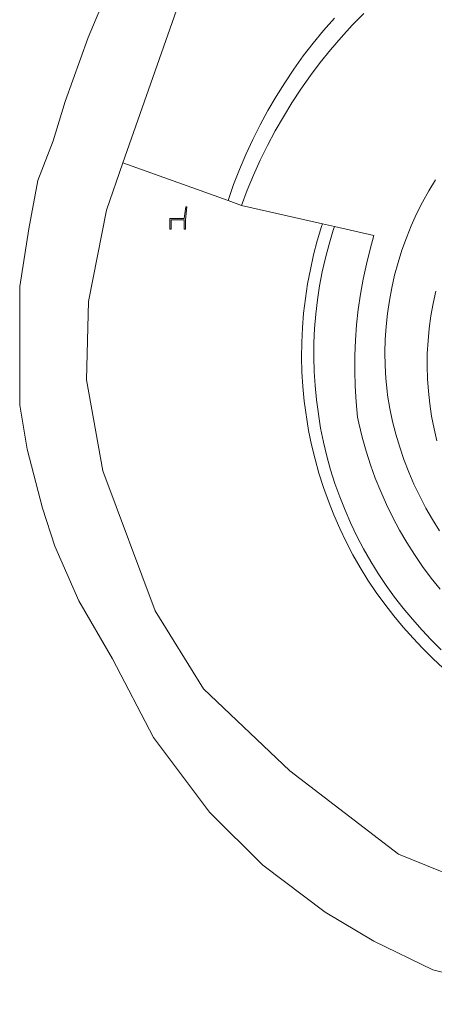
# Model space of a CAD drawing. Header units: metres. Extents: x 207466 to 209466, y 475780 to 477780.
# Tile 175 of 189: x 208926 to 208939, y 476914 to 476944. Entities that reach past the tile are written whole.
import ezdxf

# ---------------------------------------------------------------- set-up
doc = ezdxf.new("R2010")
doc.units = ezdxf.units.M
doc.layers.get('0').update_dxf_attribs({"color": 253, "linetype": 'CONTINUOUS'})
for name, color, linetype, lineweight, true_color in [('B-RO-GR-BOS_LOOF-GV', 7, 'CONTINUOUS', 0, 0x6d8a47), ('B-RO-GR-GROENVOORZIENING-GV', 7, 'CONTINUOUS', 0, 0x6d8a47), ('B-RO-OG-WATER_MEER-GV', 7, 'CONTINUOUS', 0, 0x478c9a), ('B-RO-OG-WATER_SLOOT-GV', 7, 'CONTINUOUS', 0, 0x478c9a)]:
    doc.layers.add(name, color=color, linetype=linetype, lineweight=lineweight, true_color=true_color)
for name, color, linetype, lineweight in [('B-RO-IE-MEUBILAIR_WEGMEUBILAIR-S', 253, 'CONTINUOUS', 0), ('B-RO-OG-TERREIN_CULTUURSCHEIDING-GV', 253, 'CONTINUOUS', 0), ('B-RO-VH-ONVERHARD-GV', 253, 'CONTINUOUS', 0), ('B-RO-VH-VERHARDING_STRAATBAKSTEEN-GV', 253, 'CONTINUOUS', 0)]:
    doc.layers.add(name, color=color, linetype=linetype, lineweight=lineweight)

# ---------------------------------------------------------------- blocks, each defined once
blk = doc.blocks.new('SIE-WEG_ZITBANK-SO1')
at = {"color": 0, "linetype": 'ByBlock', "lineweight": -2, "flags": 128}
blk.add_lwpolyline([(-0.9125, -1.6313), (-0.9125, -0.2), (1.0875, -0.2), (1.0875, -1.6313), (1.2875, -1.6313), (1.2875, -0.2125), (1.5361, 1.7765), (1.3346, 1.7765), (1.1125, 0), (-1.1125, 0), (-1.1125, -1.6313), (-0.9125, -1.6313)], dxfattribs=at)

msp = doc.modelspace()

# ---------------------------------------------------------------- linework, layer by layer
at = {"layer": 'B-RO-GR-BOS_LOOF-GV', "flags": 128}
msp.add_lwpolyline([(208931.615, 476945.945), (208929.506, 476939.923), (208932.74, 476938.76), (208932.913, 476939.254), (208933.094, 476939.722), (208933.29, 476940.184), (208933.5, 476940.64), (208933.725, 476941.089), (208933.964, 476941.53), (208934.217, 476941.964), (208934.484, 476942.389), (208934.764, 476942.806), (208935.057, 476943.213), (208935.363, 476943.611), (208935.682, 476943.999), (208936.013, 476944.377)], dxfattribs=at)
at = {"layer": 'B-RO-GR-GROENVOORZIENING-GV', "flags": 128}
for points in [[(208936.013, 476944.377), (208935.682, 476943.999), (208935.363, 476943.611), (208935.057, 476943.213), (208934.764, 476942.806), (208934.484, 476942.389), (208934.217, 476941.964), (208933.964, 476941.53), (208933.725, 476941.089), (208933.5, 476940.64), (208933.29, 476940.184), (208933.094, 476939.722), (208932.913, 476939.254), (208932.74, 476938.76), (208933.155, 476938.61), (208933.333, 476939.082), (208933.526, 476939.548), (208933.734, 476940.008), (208933.956, 476940.461), (208934.192, 476940.906), (208934.443, 476941.344), (208934.707, 476941.774), (208934.984, 476942.195), (208935.275, 476942.607), (208935.579, 476943.01), (208935.895, 476943.403), (208936.224, 476943.785), (208936.565, 476944.157), (208936.917, 476944.518)], [(208939.298, 476924.933), (208938.993, 476925.238), (208938.711, 476925.539), (208938.416, 476925.869), (208938.134, 476926.208), (208937.864, 476926.556), (208937.607, 476926.913), (208937.362, 476927.279), (208937.131, 476927.654), (208936.912, 476928.036), (208936.708, 476928.426), (208936.517, 476928.823), (208936.34, 476929.226), (208936.178, 476929.636), (208936.03, 476930.051), (208935.897, 476930.47), (208935.779, 476930.895), (208935.676, 476931.323), (208935.589, 476931.751), (208935.458, 476932.629), (208935.417, 476933.064), (208935.39, 476933.503), (208935.379, 476933.943), (208935.384, 476934.384), (208935.404, 476934.824), (208935.44, 476935.262), (208935.491, 476935.7), (208935.558, 476936.135), (208935.64, 476936.568), (208935.737, 476936.997), (208935.849, 476937.423), (208935.977, 476937.847), (208936.013, 476937.959), (208935.646, 476938.042), (208935.619, 476937.959), (208935.488, 476937.525), (208935.373, 476937.086), (208935.273, 476936.644), (208935.188, 476936.198), (208935.12, 476935.75), (208935.067, 476935.299), (208935.03, 476934.847), (208935.01, 476934.394), (208935.005, 476933.941), (208935.016, 476933.487), (208935.043, 476933.035), (208935.086, 476932.583), (208935.22, 476931.686), (208935.311, 476931.242), (208935.417, 476930.801), (208935.538, 476930.364), (208935.675, 476929.931), (208935.828, 476929.504), (208935.995, 476929.082), (208936.177, 476928.667), (208936.373, 476928.258), (208936.584, 476927.856), (208936.809, 476927.462), (208937.047, 476927.077), (208937.299, 476926.699), (208937.564, 476926.331), (208937.842, 476925.973), (208938.133, 476925.625), (208938.435, 476925.287), (208938.724, 476924.978), (208939.038, 476924.664), (208939.364, 476924.361)], [(208939.138, 476935.973), (208939.053, 476935.594), (208938.984, 476935.211), (208938.931, 476934.827), (208938.894, 476934.44), (208938.873, 476934.053), (208938.867, 476933.664), (208938.878, 476933.276), (208938.905, 476932.889), (208938.947, 476932.503), (208939.006, 476932.119), (208939.08, 476931.738), (208939.17, 476931.36)]]:
    msp.add_lwpolyline(points, dxfattribs=at)
at = {"layer": 'B-RO-OG-TERREIN_CULTUURSCHEIDING-GV', "flags": 128}
msp.add_lwpolyline([(208939.364, 476924.361), (208939.038, 476924.664), (208938.724, 476924.978), (208938.435, 476925.287), (208938.133, 476925.625), (208937.842, 476925.973), (208937.564, 476926.331), (208937.299, 476926.699), (208937.047, 476927.077), (208936.809, 476927.462), (208936.584, 476927.856), (208936.373, 476928.258), (208936.177, 476928.667), (208935.995, 476929.082), (208935.828, 476929.504), (208935.675, 476929.931), (208935.538, 476930.364), (208935.417, 476930.801), (208935.311, 476931.242), (208935.22, 476931.686), (208935.086, 476932.583), (208935.043, 476933.035), (208935.016, 476933.487), (208935.005, 476933.941), (208935.01, 476934.394), (208935.03, 476934.847), (208935.067, 476935.299), (208935.12, 476935.75), (208935.188, 476936.198), (208935.273, 476936.644), (208935.373, 476937.086), (208935.488, 476937.525), (208935.619, 476937.959), (208935.646, 476938.042), (208933.155, 476938.61), (208932.74, 476938.76), (208929.506, 476939.923), (208928.997, 476938.467), (208928.45, 476935.656), (208928.39, 476933.245), (208928.884, 476930.445), (208930.5, 476926.132), (208931.99, 476923.724), (208934.646, 476921.199), (208937.987, 476918.639), (208939.274, 476918.113)], dxfattribs=at)
at = {"layer": 'B-RO-OG-WATER_MEER-GV', "flags": 128}
msp.add_lwpolyline([(208946.995, 476913.158), (208943.208, 476914.046), (208939.047, 476915.074), (208937.224, 476915.962), (208935.728, 476916.85), (208933.811, 476918.3), (208932.175, 476919.936), (208930.445, 476922.226), (208929.183, 476924.657), (208928.154, 476926.434), (208927.406, 476928.117), (208927.032, 476929.286), (208926.564, 476931.109), (208926.331, 476932.465), (208926.33, 476934.615), (208926.33, 476936.111), (208926.611, 476937.888), (208926.891, 476939.384), (208927.359, 476940.599), (208927.733, 476941.815), (208928.434, 476943.778), (208929.041, 476945.227)], dxfattribs=at)
at = {"layer": 'B-RO-OG-WATER_SLOOT-GV', "flags": 128}
for points in [[(208954.059, 476913.285), (208950.207, 476915.599), (208945.2, 476916.989), (208939.274, 476918.113), (208937.987, 476918.639), (208934.646, 476921.199), (208931.99, 476923.724), (208930.5, 476926.132), (208928.884, 476930.445), (208928.39, 476933.245), (208928.45, 476935.656), (208928.997, 476938.467), (208929.506, 476939.923), (208931.615, 476945.945), (208932.103, 476948.198), (208932.571, 476950.807), (208932.817, 476957.455), (208932.954, 476959.992), (208933.595, 476962.294), (208934.818, 476964.384), (208936.134, 476965.889), (208937.226, 476966.511)], [(208929.041, 476945.227), (208928.434, 476943.778), (208927.733, 476941.815), (208927.359, 476940.599), (208926.891, 476939.384), (208926.611, 476937.888), (208926.33, 476936.111), (208926.33, 476934.615), (208926.331, 476932.465), (208926.564, 476931.109), (208927.032, 476929.286), (208927.406, 476928.117), (208928.154, 476926.434), (208929.183, 476924.657), (208930.445, 476922.226), (208932.175, 476919.936), (208933.811, 476918.3), (208935.728, 476916.85), (208937.224, 476915.962), (208939.047, 476915.074), (208943.208, 476914.046), (208946.995, 476913.158)]]:
    msp.add_lwpolyline(points, dxfattribs=at)
at = {"layer": 'B-RO-VH-ONVERHARD-GV', "flags": 128}
for points in [[(208939.123, 476939.401), (208938.916, 476939.058), (208938.722, 476938.707), (208938.542, 476938.349), (208938.377, 476937.984), (208938.227, 476937.613), (208938.092, 476937.236), (208937.972, 476936.854), (208937.867, 476936.467), (208937.777, 476936.077), (208937.704, 476935.683), (208937.646, 476935.287), (208937.604, 476934.888), (208937.578, 476934.489), (208937.568, 476934.088), (208937.574, 476933.688), (208937.595, 476933.288), (208937.633, 476932.889), (208937.651, 476932.766), (208937.721, 476932.363), (208937.806, 476931.963), (208937.907, 476931.566), (208938.023, 476931.173), (208938.155, 476930.786), (208938.301, 476930.404), (208938.462, 476930.027), (208938.638, 476929.658), (208938.829, 476929.295), (208939.033, 476928.941), (208939.251, 476928.594)], [(208939.263, 476926.794), (208938.989, 476927.14), (208938.726, 476927.495), (208938.477, 476927.86), (208938.241, 476928.233), (208938.019, 476928.615), (208937.811, 476929.004), (208937.617, 476929.401), (208937.438, 476929.804), (208937.273, 476930.214), (208937.124, 476930.629), (208936.989, 476931.05), (208936.87, 476931.475), (208936.766, 476931.904), (208936.725, 476932.097), (208936.68, 476932.569), (208936.652, 476933.042), (208936.639, 476933.516), (208936.642, 476933.99), (208936.662, 476934.463), (208936.697, 476934.936), (208936.748, 476935.407), (208936.815, 476935.876), (208936.898, 476936.343), (208936.997, 476936.806), (208937.111, 476937.266), (208937.229, 476937.681), (208936.013, 476937.959), (208935.977, 476937.847), (208935.849, 476937.423), (208935.737, 476936.997), (208935.64, 476936.568), (208935.558, 476936.135), (208935.491, 476935.7), (208935.44, 476935.262), (208935.404, 476934.824), (208935.384, 476934.384), (208935.379, 476933.943), (208935.39, 476933.503), (208935.417, 476933.064), (208935.458, 476932.629), (208935.589, 476931.751), (208935.676, 476931.323), (208935.779, 476930.895), (208935.897, 476930.47), (208936.03, 476930.051), (208936.178, 476929.636), (208936.34, 476929.226), (208936.517, 476928.823), (208936.708, 476928.426), (208936.912, 476928.036), (208937.131, 476927.654), (208937.362, 476927.279), (208937.607, 476926.913), (208937.864, 476926.556), (208938.134, 476926.208), (208938.416, 476925.869), (208938.711, 476925.539), (208938.993, 476925.238), (208939.298, 476924.933)], [(208939.17, 476931.36), (208939.08, 476931.738), (208939.006, 476932.119), (208938.947, 476932.503), (208938.905, 476932.889), (208938.878, 476933.276), (208938.867, 476933.664), (208938.873, 476934.053), (208938.894, 476934.44), (208938.931, 476934.827), (208938.984, 476935.211), (208939.053, 476935.594), (208939.138, 476935.973)]]:
    msp.add_lwpolyline(points, dxfattribs=at)
at = {"layer": 'B-RO-VH-VERHARDING_STRAATBAKSTEEN-GV', "flags": 128}
for points in [[(208936.917, 476944.518), (208936.565, 476944.157), (208936.224, 476943.785), (208935.895, 476943.403), (208935.579, 476943.01), (208935.275, 476942.607), (208934.984, 476942.195), (208934.707, 476941.774), (208934.443, 476941.344), (208934.192, 476940.906), (208933.956, 476940.461), (208933.734, 476940.008), (208933.526, 476939.548), (208933.333, 476939.082), (208933.155, 476938.61), (208935.646, 476938.042), (208936.013, 476937.959), (208937.229, 476937.681), (208937.111, 476937.266), (208936.997, 476936.806), (208936.898, 476936.343), (208936.815, 476935.876), (208936.748, 476935.407), (208936.697, 476934.936), (208936.662, 476934.463), (208936.642, 476933.99), (208936.639, 476933.516), (208936.652, 476933.042), (208936.68, 476932.569), (208936.725, 476932.097), (208936.766, 476931.904), (208936.87, 476931.475), (208936.989, 476931.05), (208937.124, 476930.629), (208937.273, 476930.214), (208937.438, 476929.804), (208937.617, 476929.401), (208937.811, 476929.004), (208938.019, 476928.615), (208938.241, 476928.233), (208938.477, 476927.86), (208938.726, 476927.495), (208938.989, 476927.14), (208939.263, 476926.794)], [(208939.251, 476928.594), (208939.033, 476928.941), (208938.829, 476929.295), (208938.638, 476929.658), (208938.462, 476930.027), (208938.301, 476930.404), (208938.155, 476930.786), (208938.023, 476931.173), (208937.907, 476931.566), (208937.806, 476931.963), (208937.721, 476932.363), (208937.651, 476932.766), (208937.633, 476932.889), (208937.595, 476933.288), (208937.574, 476933.688), (208937.568, 476934.088), (208937.578, 476934.489), (208937.604, 476934.888), (208937.646, 476935.287), (208937.704, 476935.683), (208937.777, 476936.077), (208937.867, 476936.467), (208937.972, 476936.854), (208938.092, 476937.236), (208938.227, 476937.613), (208938.377, 476937.984), (208938.542, 476938.349), (208938.722, 476938.707), (208938.916, 476939.058), (208939.123, 476939.401)]]:
    msp.add_lwpolyline(points, dxfattribs=at)

# ---------------------------------------------------------------- block references
at = {"layer": 'B-RO-IE-MEUBILAIR_WEGMEUBILAIR-S', "xscale": 0.2, "yscale": 0.2, "zscale": 0.2}
msp.add_blockref('SIE-WEG_ZITBANK-SO1', (208931.17, 476938.211), dxfattribs=at)

doc.saveas('drawing.dxf')
